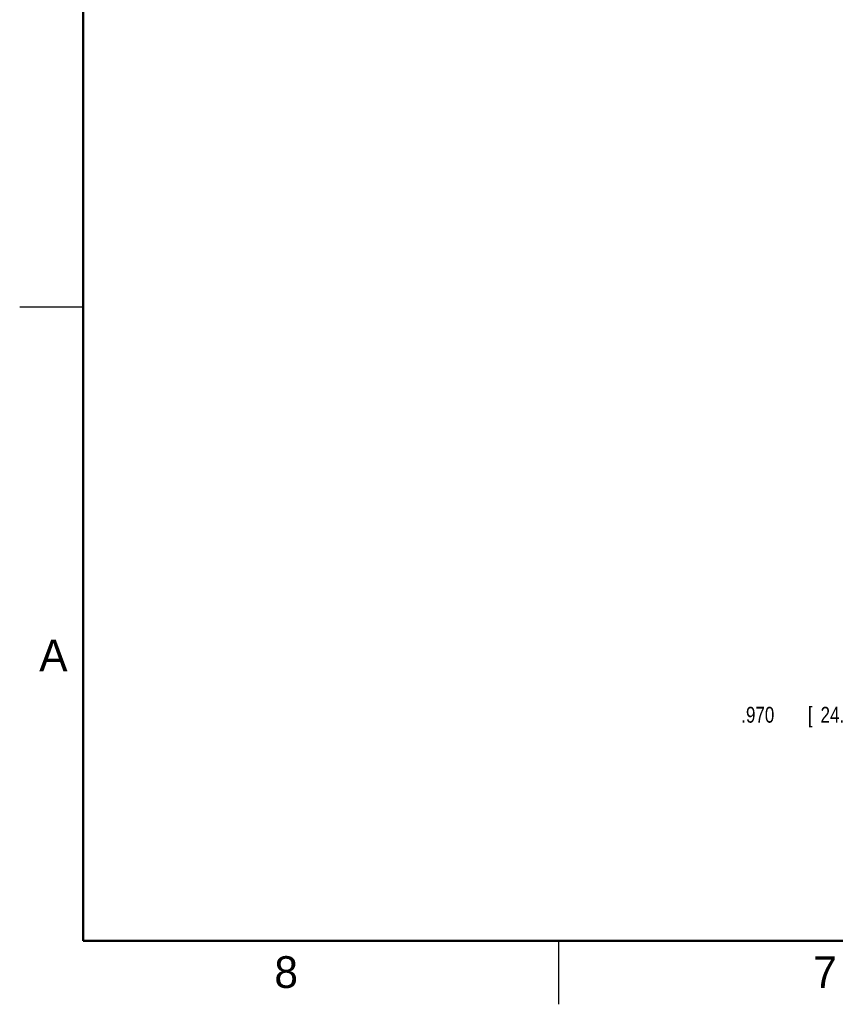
# Model space of a CAD drawing. Header units: inches. Extents: x 0 to 34, y 0 to 22.
# Tile 1 of 98: x 0 to 6.4, y 0 to 7.8. Entities that reach past the tile are written whole.
import ezdxf

# ---------------------------------------------------------------- set-up
doc = ezdxf.new("R2010")
doc.units = ezdxf.units.IN
doc.header["$LTSCALE"] = 1.87
doc.header["$MEASUREMENT"] = 0
doc.layers.get('0').update_dxf_attribs({"linetype": 'CONTINUOUS'})
doc.layers.add('DIMENSIONS', color=7, linetype='CONTINUOUS')
doc.styles.get("Standard").update_dxf_attribs({"font": 'txt', "width": 0.8})
doc.dimstyles.new('DIMSTYLE_1', dxfattribs={"dimtxt": 0.125, "dimasz": 0.18, "dimexe": 0.18, "dimexo": 0.0625, "dimgap": 0.09, "dimtad": 0, "dimtih": 1, "dimtoh": 1, "dimdec": 3, "dimzin": 4, "dimdsep": 46, "dimtxsty": 'STANDARD', "dimblk": '_FILLED', "dimblk1": '_FILLED', "dimblk2": '_FILLED', "dimcen": 0.09, "dimadec": 0, "dimazin": 0, "dimtp": 0.001, "dimtm": 0.001, "dimtfac": 1, "dimtdec": 3, "dimtofl": 0, "dimtmove": 0, "dimatfit": 3, "dimldrblk": '_FILLED', "dimfxl": 1, "dimtolj": 1, "dimtzin": 4, "dimarcsym": 0})

# ---------------------------------------------------------------- blocks, each defined once
blk = doc.blocks.new('_FILLED')
at = {"color": 0, "linetype": 'BYBLOCK'}
blk.add_solid([(0, 0), (-1, 0.174), (-1, -0.174)], dxfattribs=at)
blk = doc.blocks.new('*D13')
at = {"layer": 'DIMENSIONS', "color": 2, "linetype": 'CONTINUOUS'}
for p, q in [((7.0373, 3.6692), (7.0373, 4.0292)), ((10.4858, 3.6692), (6.9123, 3.6692)), ((8.8748, 2.6992), (6.9123, 2.6992)), ((7.0373, 2.6992), (7.0373, 2.283)), ((7.0373, 2.283), (6.975, 2.283))]:
    blk.add_line(p, q, dxfattribs=at)
at = {"layer": 'DIMENSIONS', "color": 2, "linetype": 'CONTINUOUS', "xscale": 0.18, "yscale": 0.18, "zscale": 0.18}
for p, rotation in [((7.0373, 3.6692), 270), ((7.0373, 2.6992), 90)]:
    blk.add_blockref('_FILLED', p, dxfattribs=dict(at, rotation=rotation))
at = {"layer": 'DIMENSIONS', "color": 2, "linetype": 'CONTINUOUS', "width": 0.8}
for s, p in [('.970', (5.6875, 2.2205)), ('[', (6.2125, 2.2205)), ('24.64', (6.3125, 2.2205)), (']', (6.8125, 2.2205))]:
    blk.add_text(s, height=0.125, dxfattribs=at).set_placement(p)

msp = doc.modelspace()

# ---------------------------------------------------------------- linework, layer by layer
at = {"color": 2, "linetype": 'CONTINUOUS'}
for p, q in [((0, 5.5), (0.5, 5.5)), ((4.25, 0), (4.25, 0.5))]:
    msp.add_line(p, q, dxfattribs=at)
at = {"color": 7, "linetype": 'CONTINUOUS', "const_width": 0.02}
for points in [[(0.5, 21.5), (0.5, 0.5)], [(0.5, 0.5), (33.5, 0.5)]]:
    msp.add_lwpolyline(points, dxfattribs=at)

# ---------------------------------------------------------------- texts
at = {"color": 2, "linetype": 'CONTINUOUS'}
for s, p in [('A', (0.1541, 2.6261)), ('8', (2.0074, 0.1291)), ('7', (6.2553, 0.1287))]:
    msp.add_text(s, height=0.25, dxfattribs=at).set_placement(p)

# ---------------------------------------------------------------- dimensions: what is measured, and where the dimension line sits
at = {"layer": 'DIMENSIONS', "color": 2, "linetype": 'CONTINUOUS'}
dim = msp.add_linear_dim(base=(7.0373, 2.6992), p1=(10.4858, 3.6692), p2=(8.8748, 2.6992), angle=270, dimstyle='DIMSTYLE_1', dxfattribs=at)
dim.commit()
dim.dimension.update_dxf_attribs({"geometry": '*D13', "text_midpoint": (6.3, 2.283), "dimtype": 160})

doc.saveas('drawing.dxf')
